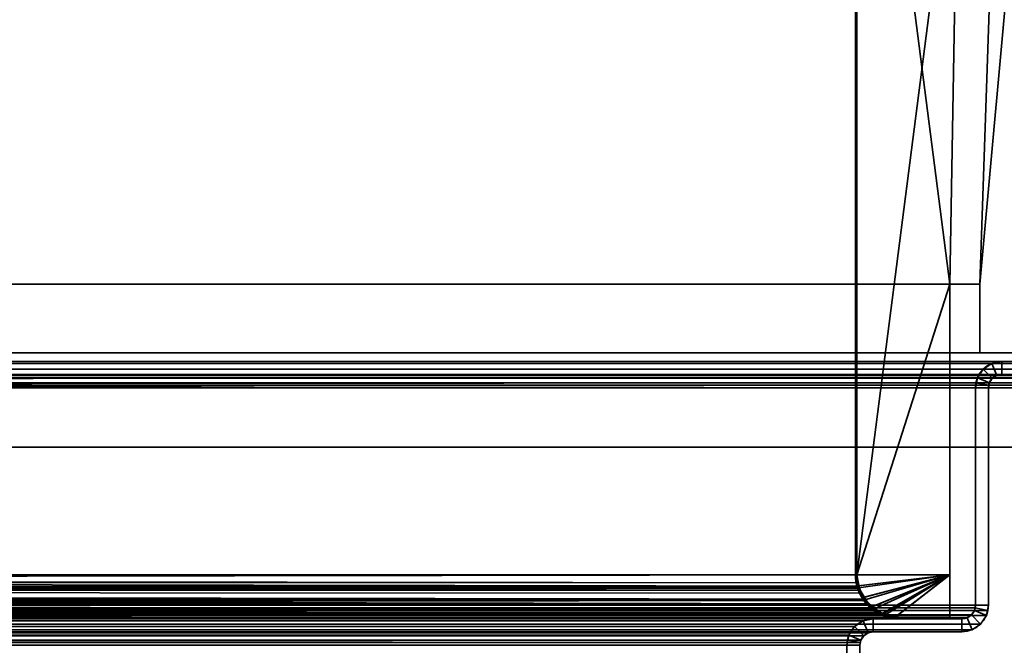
# Model space of a CAD drawing. Header units: millimetres. Extents: x -603 to 3703, y -115 to 193.
# Tile 202 of 256: x 302 to 416, y 47 to 120. Entities that reach past the tile are written whole.
import ezdxf

# ---------------------------------------------------------------- set-up
doc = ezdxf.new("R2010")
doc.units = ezdxf.units.MM
doc.layers.add('151', color=7, linetype='Continuous', true_color=0xffffff)

# ---------------------------------------------------------------- blocks, each defined once
blk = doc.blocks.new('UG_SURFACE_001')
at = {"layer": '151', "color": 252, "linetype": 'Continuous', "lineweight": 35}
for points in [[(603, -18, 2212.25), (603, 174.4, 2212.25), (-603, 174.4, 2212.25), (-603, -18, 2212.25)], [(-453, -18, 2062.25), (-453, 174.4, 2062.25), (453, 174.4, 2062.25), (453, -18, 2062.25)]]:
    blk.add_3dface(points, dxfattribs=at)
blk = doc.blocks.new('UG_SURFACE_035')
at = {"layer": '151', "color": 252, "linetype": 'Continuous', "lineweight": 35}
for points in [[(438.1, 79.77, 2045.35), (-438.1, 79.77, 2045.35), (-439.1, 79.1, 2046.35), (439.1, 79.1, 2046.35)], [(436.92, 80, 2044.17), (-436.92, 80, 2044.17), (-438.1, 79.77, 2045.35), (438.1, 79.77, 2045.35)], [(-416.08, 80, 2023.33), (-436.92, 80, 2044.17), (436.92, 80, 2044.17), (416.08, 80, 2023.33)], [(414.9, 79.77, 2022.15), (-414.9, 79.77, 2022.15), (-416.08, 80, 2023.33), (416.08, 80, 2023.33)], [(413.9, 79.1, 2021.15), (-413.9, 79.1, 2021.15), (-414.9, 79.77, 2022.15), (414.9, 79.77, 2022.15)], [(415.48, 78.38, 2022.73), (414.96, 78.04, 2022.21), (413.9, 79.1, 2021.15), (414.9, 79.77, 2022.15)], [(416.08, 78.5, 2023.33), (415.48, 78.38, 2022.73), (414.9, 79.77, 2022.15), (416.08, 80, 2023.33)], [(416.08, 80, 2023.33), (436.92, 80, 2044.17), (436.92, 78.5, 2044.17), (416.08, 78.5, 2023.33)], [(439.1, 79.1, 2046.35), (-439.1, 79.1, 2046.35), (-439.77, 78.1, 2047.02), (439.77, 78.1, 2047.02)], [(438.04, 78.04, 2045.29), (-438.04, 78.04, 2045.29), (-437.52, 78.38, 2044.77), (437.52, 78.38, 2044.77)], [(437.52, 78.38, 2044.77), (-437.52, 78.38, 2044.77), (-436.92, 78.5, 2044.17), (436.92, 78.5, 2044.17)], [(-416.08, 78.5, 2023.33), (416.08, 78.5, 2023.33), (436.92, 78.5, 2044.17), (-436.92, 78.5, 2044.17)], [(416.08, 78.5, 2023.33), (-416.08, 78.5, 2023.33), (-415.48, 78.38, 2022.73), (415.48, 78.38, 2022.73)], [(415.48, 78.38, 2022.73), (-415.48, 78.38, 2022.73), (-414.96, 78.04, 2022.21), (414.96, 78.04, 2022.21)], [(413.23, 78.1, 2020.48), (-413.23, 78.1, 2020.48), (-413.9, 79.1, 2021.15), (413.9, 79.1, 2021.15)], [(413.23, 78.1, 2020.48), (413.9, 79.1, 2021.15), (414.96, 78.04, 2022.21), (414.62, 77.52, 2021.87)], [(-439.94, 77.52, 2047.19), (-440, 76.92, 2047.25), (440, 76.92, 2047.25)], [(439.94, 77.52, 2047.19), (439.77, 78.1, 2047.02), (-439.77, 78.1, 2047.02), (-439.94, 77.52, 2047.19)], [(-439.94, 77.52, 2047.19), (440, 76.92, 2047.25), (439.94, 77.52, 2047.19)], [(438.47, 77.23, 2045.72), (-438.5, 76.92, 2045.75), (-438.47, 77.23, 2045.72)], [(438.47, 77.23, 2045.72), (438.5, 76.92, 2045.75), (-438.5, 76.92, 2045.75)], [(-438.47, 77.23, 2045.72), (-438.38, 77.52, 2045.63), (438.38, 77.52, 2045.63), (438.47, 77.23, 2045.72)], [(438.38, 77.52, 2045.63), (-438.38, 77.52, 2045.63), (-438.04, 78.04, 2045.29), (438.04, 78.04, 2045.29)], [(414.96, 78.04, 2022.21), (-414.96, 78.04, 2022.21), (-414.62, 77.52, 2021.87), (414.62, 77.52, 2021.87)], [(414.53, 77.23, 2021.78), (-414.62, 77.52, 2021.87), (-414.53, 77.23, 2021.78)], [(414.53, 77.23, 2021.78), (414.62, 77.52, 2021.87), (-414.62, 77.52, 2021.87)], [(-414.53, 77.23, 2021.78), (414.5, 76.92, 2021.75), (414.53, 77.23, 2021.78)], [(-414.53, 77.23, 2021.78), (-414.5, 76.92, 2021.75), (414.5, 76.92, 2021.75)], [(-413.06, 77.52, 2020.31), (-413.23, 78.1, 2020.48), (413.23, 78.1, 2020.48)], [(-413.06, 77.52, 2020.31), (413.23, 78.1, 2020.48), (413.06, 77.52, 2020.31)], [(413.06, 77.52, 2020.31), (-413, 76.92, 2020.25), (-413.06, 77.52, 2020.31)], [(413.06, 77.52, 2020.31), (413, 76.92, 2020.25), (-413, 76.92, 2020.25)], [(413, 76.92, 2020.25), (413.06, 77.52, 2020.31), (414.53, 77.23, 2021.78), (414.5, 76.92, 2021.75)], [(413.06, 77.52, 2020.31), (413.23, 78.1, 2020.48), (414.62, 77.52, 2021.87), (414.53, 77.23, 2021.78)], [(-440, 76.92, 2047.25), (-440, 70, 2047.25), (440, 70, 2047.25), (440, 76.92, 2047.25)], [(-438.5, 76.92, 2045.75), (438.5, 76.92, 2045.75), (438.5, 70, 2045.75), (-438.5, 70, 2045.75)], [(-414.5, 51.58, 2021.75), (414.5, 51.58, 2021.75), (414.5, 76.92, 2021.75), (-414.5, 76.92, 2021.75)], [(-413, 51.58, 2020.25), (-413, 76.92, 2020.25), (413, 76.92, 2020.25), (413, 51.58, 2020.25)], [(413, 51.58, 2020.25), (413, 76.92, 2020.25), (414.5, 76.92, 2021.75), (414.5, 51.58, 2021.75)], [(-438.5, 70, 2045.75), (438.5, 70, 2045.75), (440, 70, 2047.25), (-440, 70, 2047.25)], [(414.44, 50.98, 2021.69), (-414.5, 51.58, 2021.75), (-414.44, 50.98, 2021.69)], [(414.44, 50.98, 2021.69), (414.5, 51.58, 2021.75), (-414.5, 51.58, 2021.75)], [(-414.44, 50.98, 2021.69), (-414.27, 50.4, 2021.52), (414.27, 50.4, 2021.52), (414.44, 50.98, 2021.69)], [(-413, 51.58, 2020.25), (413, 51.58, 2020.25), (412.97, 51.27, 2020.22)], [(-412.97, 51.27, 2020.22), (-413, 51.58, 2020.25), (412.97, 51.27, 2020.22)], [(412.97, 51.27, 2020.22), (412.88, 50.98, 2020.13), (-412.88, 50.98, 2020.13), (-412.97, 51.27, 2020.22)], [(412.54, 50.46, 2019.79), (-412.54, 50.46, 2019.79), (-412.88, 50.98, 2020.13), (412.88, 50.98, 2020.13)], [(414.27, 50.4, 2021.52), (413.6, 49.4, 2020.85), (412.54, 50.46, 2019.79), (412.88, 50.98, 2020.13)], [(414.44, 50.98, 2021.69), (414.27, 50.4, 2021.52), (412.88, 50.98, 2020.13), (412.97, 51.27, 2020.22)], [(414.5, 51.58, 2021.75), (414.44, 50.98, 2021.69), (412.97, 51.27, 2020.22), (413, 51.58, 2020.25)], [(414.27, 50.4, 2021.52), (-414.27, 50.4, 2021.52), (-413.6, 49.4, 2020.85), (413.6, 49.4, 2020.85)], [(413.6, 49.4, 2020.85), (-413.6, 49.4, 2020.85), (-412.6, 48.73, 2019.85), (412.6, 48.73, 2019.85)], [(412.02, 50.12, 2019.27), (-412.02, 50.12, 2019.27), (-412.54, 50.46, 2019.79), (412.54, 50.46, 2019.79)], [(411.42, 50, 2018.67), (-411.42, 50, 2018.67), (-412.02, 50.12, 2019.27), (412.02, 50.12, 2019.27)], [(-401.08, 50, 2008.33), (-411.42, 50, 2018.67), (411.42, 50, 2018.67), (401.08, 50, 2008.33)], [(399.9, 49.77, 2007.15), (-399.9, 49.77, 2007.15), (-401.08, 50, 2008.33), (401.08, 50, 2008.33)], [(398.9, 49.1, 2006.15), (-398.9, 49.1, 2006.15), (-399.9, 49.77, 2007.15), (399.9, 49.77, 2007.15)], [(400.48, 48.38, 2007.73), (399.96, 48.04, 2007.21), (398.9, 49.1, 2006.15), (399.9, 49.77, 2007.15)], [(401.08, 48.5, 2008.33), (400.48, 48.38, 2007.73), (399.9, 49.77, 2007.15), (401.08, 50, 2008.33)], [(411.42, 48.5, 2018.67), (401.08, 48.5, 2008.33), (401.08, 50, 2008.33), (411.42, 50, 2018.67)], [(411.42, 50, 2018.67), (412.02, 50.12, 2019.27), (412.6, 48.73, 2019.85), (411.42, 48.5, 2018.67)], [(412.02, 50.12, 2019.27), (412.54, 50.46, 2019.79), (413.6, 49.4, 2020.85), (412.6, 48.73, 2019.85)], [(412.6, 48.73, 2019.85), (-412.6, 48.73, 2019.85), (-411.42, 48.5, 2018.67), (411.42, 48.5, 2018.67)], [(-401.08, 48.5, 2008.33), (401.08, 48.5, 2008.33), (411.42, 48.5, 2018.67), (-411.42, 48.5, 2018.67)], [(401.08, 48.5, 2008.33), (-401.08, 48.5, 2008.33), (-400.48, 48.38, 2007.73), (400.48, 48.38, 2007.73)], [(400.48, 48.38, 2007.73), (-400.48, 48.38, 2007.73), (-399.96, 48.04, 2007.21), (399.96, 48.04, 2007.21)], [(398.23, 48.1, 2005.48), (-398.23, 48.1, 2005.48), (-398.9, 49.1, 2006.15), (398.9, 49.1, 2006.15)], [(398.23, 48.1, 2005.48), (398.9, 49.1, 2006.15), (399.96, 48.04, 2007.21), (399.62, 47.52, 2006.87)], [(399.96, 48.04, 2007.21), (-399.96, 48.04, 2007.21), (-399.62, 47.52, 2006.87), (399.62, 47.52, 2006.87)], [(399.53, 47.23, 2006.78), (-399.62, 47.52, 2006.87), (-399.53, 47.23, 2006.78)], [(399.53, 47.23, 2006.78), (399.62, 47.52, 2006.87), (-399.62, 47.52, 2006.87)], [(-399.53, 47.23, 2006.78), (399.5, 46.92, 2006.75), (399.53, 47.23, 2006.78)], [(-399.53, 47.23, 2006.78), (-399.5, 46.92, 2006.75), (399.5, 46.92, 2006.75)], [(-398.06, 47.52, 2005.31), (-398.23, 48.1, 2005.48), (398.23, 48.1, 2005.48)], [(-398.06, 47.52, 2005.31), (398.23, 48.1, 2005.48), (398.06, 47.52, 2005.31)], [(398.06, 47.52, 2005.31), (-398, 46.92, 2005.25), (-398.06, 47.52, 2005.31)], [(398.06, 47.52, 2005.31), (398, 46.92, 2005.25), (-398, 46.92, 2005.25)], [(398, 46.92, 2005.25), (398.06, 47.52, 2005.31), (399.53, 47.23, 2006.78), (399.5, 46.92, 2006.75)], [(398.06, 47.52, 2005.31), (398.23, 48.1, 2005.48), (399.62, 47.52, 2006.87), (399.53, 47.23, 2006.78)], [(-399.5, 7.25, 2006.75), (399.5, 7.25, 2006.75), (399.5, 46.92, 2006.75), (-399.5, 46.92, 2006.75)], [(-398, 7.25, 2005.25), (-398, 46.92, 2005.25), (398, 46.92, 2005.25), (398, 7.25, 2005.25)], [(399.5, 46.92, 2006.75), (399.5, 7.25, 2006.75), (398, 7.25, 2005.25), (398, 46.92, 2005.25)]]:
    blk.add_3dface(points, dxfattribs=at)
blk = doc.blocks.new('UG_SURFACE_036')
at = {"layer": '151', "color": 252, "linetype": 'Continuous', "lineweight": 35}
for points in [[(414.9, 79.77, 2022.15), (414.9, 79.77, -7.75), (413.9, 79.1, -7.75), (413.9, 79.1, 2021.15)], [(415.48, 78.38, -7.75), (414.96, 78.04, -7.75), (413.9, 79.1, -7.75), (414.9, 79.77, -7.75)], [(414.9, 79.77, 2022.15), (413.9, 79.1, 2021.15), (414.96, 78.04, 2022.21), (415.48, 78.38, 2022.73)], [(416.08, 80, 2023.33), (416.08, 80, -7.75), (414.9, 79.77, -7.75), (414.9, 79.77, 2022.15)], [(416.08, 78.5, -7.75), (415.48, 78.38, -7.75), (414.9, 79.77, -7.75), (416.08, 80, -7.75)], [(416.08, 80, 2023.33), (414.9, 79.77, 2022.15), (415.48, 78.38, 2022.73), (416.08, 78.5, 2023.33)], [(416.08, 80, 2023.33), (436.92, 80, 2044.17), (436.92, 80, -7.75), (416.08, 80, -7.75)], [(416.08, 80, -7.75), (436.92, 80, -7.75), (436.92, 78.5, -7.75), (416.08, 78.5, -7.75)], [(416.08, 78.5, 2023.33), (436.92, 78.5, 2044.17), (436.92, 80, 2044.17), (416.08, 80, 2023.33)], [(413.9, 79.1, 2021.15), (413.9, 79.1, -7.75), (413.23, 78.1, -7.75), (413.23, 78.1, 2020.48)], [(413.23, 78.1, -7.75), (413.9, 79.1, -7.75), (414.96, 78.04, -7.75), (414.62, 77.52, -7.75)], [(414.62, 77.52, 2021.87), (414.96, 78.04, 2022.21), (413.9, 79.1, 2021.15), (413.23, 78.1, 2020.48)], [(414.96, 78.04, 2022.21), (414.96, 78.04, -7.75), (415.48, 78.38, -7.75), (415.48, 78.38, 2022.73)], [(415.48, 78.38, 2022.73), (415.48, 78.38, -7.75), (416.08, 78.5, -7.75), (416.08, 78.5, 2023.33)], [(416.08, 78.5, 2023.33), (416.08, 78.5, -7.75), (436.92, 78.5, -7.75), (436.92, 78.5, 2044.17)], [(413.23, 78.1, -7.75), (413, 76.92, -7.75), (413, 76.92, 2020.25)], [(413, 76.92, 2020.25), (413.06, 77.52, 2020.31), (413.23, 78.1, -7.75)], [(413, 76.92, -7.75), (413.23, 78.1, -7.75), (414.62, 77.52, -7.75), (414.5, 76.92, -7.75)], [(414.5, 76.92, 2021.75), (414.53, 77.23, 2021.78), (413.06, 77.52, 2020.31), (413, 76.92, 2020.25)], [(413.06, 77.52, 2020.31), (413.23, 78.1, 2020.48), (413.23, 78.1, -7.75)], [(414.53, 77.23, 2021.78), (414.62, 77.52, 2021.87), (413.23, 78.1, 2020.48), (413.06, 77.52, 2020.31)], [(414.53, 77.23, 2021.78), (414.5, 76.92, -7.75), (414.62, 77.52, -7.75)], [(414.53, 77.23, 2021.78), (414.5, 76.92, 2021.75), (414.5, 76.92, -7.75)], [(414.62, 77.52, -7.75), (414.62, 77.52, 2021.87), (414.53, 77.23, 2021.78)], [(414.62, 77.52, 2021.87), (414.62, 77.52, -7.75), (414.96, 78.04, -7.75), (414.96, 78.04, 2022.21)], [(413, 51.58, 2020.25), (413, 76.92, 2020.25), (413, 76.92, -7.75), (413, 51.58, -7.75)], [(414.5, 76.92, -7.75), (414.5, 51.58, -7.75), (413, 51.58, -7.75), (413, 76.92, -7.75)], [(414.5, 51.58, 2021.75), (414.5, 76.92, 2021.75), (413, 76.92, 2020.25), (413, 51.58, 2020.25)], [(414.5, 51.58, 2021.75), (414.5, 51.58, -7.75), (414.5, 76.92, -7.75), (414.5, 76.92, 2021.75)], [(412.88, 50.98, 2020.13), (412.88, 50.98, -7.75), (412.54, 50.46, -7.75), (412.54, 50.46, 2019.79)], [(414.27, 50.4, -7.75), (413.6, 49.4, -7.75), (412.54, 50.46, -7.75), (412.88, 50.98, -7.75)], [(412.88, 50.98, 2020.13), (412.54, 50.46, 2019.79), (413.6, 49.4, 2020.85), (414.27, 50.4, 2021.52)], [(413, 51.58, -7.75), (412.88, 50.98, -7.75), (412.88, 50.98, 2020.13)], [(412.88, 50.98, 2020.13), (412.97, 51.27, 2020.22), (413, 51.58, -7.75)], [(414.5, 51.58, -7.75), (414.27, 50.4, -7.75), (412.88, 50.98, -7.75), (413, 51.58, -7.75)], [(412.97, 51.27, 2020.22), (412.88, 50.98, 2020.13), (414.27, 50.4, 2021.52), (414.44, 50.98, 2021.69)], [(412.97, 51.27, 2020.22), (413, 51.58, 2020.25), (413, 51.58, -7.75)], [(413, 51.58, 2020.25), (412.97, 51.27, 2020.22), (414.44, 50.98, 2021.69), (414.5, 51.58, 2021.75)], [(414.5, 51.58, -7.75), (414.44, 50.98, 2021.69), (414.27, 50.4, 2021.52)], [(414.27, 50.4, 2021.52), (414.27, 50.4, -7.75), (414.5, 51.58, -7.75)], [(414.5, 51.58, -7.75), (414.5, 51.58, 2021.75), (414.44, 50.98, 2021.69)], [(399.9, 49.77, 2007.15), (399.9, 49.77, -7.75), (398.9, 49.1, -7.75), (398.9, 49.1, 2006.15)], [(400.48, 48.38, -7.75), (399.96, 48.04, -7.75), (398.9, 49.1, -7.75), (399.9, 49.77, -7.75)], [(399.9, 49.77, 2007.15), (398.9, 49.1, 2006.15), (399.96, 48.04, 2007.21), (400.48, 48.38, 2007.73)], [(401.08, 50, 2008.33), (401.08, 50, -7.75), (399.9, 49.77, -7.75), (399.9, 49.77, 2007.15)], [(401.08, 48.5, -7.75), (400.48, 48.38, -7.75), (399.9, 49.77, -7.75), (401.08, 50, -7.75)], [(401.08, 50, 2008.33), (399.9, 49.77, 2007.15), (400.48, 48.38, 2007.73), (401.08, 48.5, 2008.33)], [(401.08, 50, 2008.33), (411.42, 50, 2018.67), (411.42, 50, -7.75), (401.08, 50, -7.75)], [(401.08, 50, -7.75), (411.42, 50, -7.75), (411.42, 48.5, -7.75), (401.08, 48.5, -7.75)], [(401.08, 48.5, 2008.33), (411.42, 48.5, 2018.67), (411.42, 50, 2018.67), (401.08, 50, 2008.33)], [(412.02, 50.12, 2019.27), (412.02, 50.12, -7.75), (411.42, 50, -7.75), (411.42, 50, 2018.67)], [(411.42, 50, -7.75), (412.02, 50.12, -7.75), (412.6, 48.73, -7.75), (411.42, 48.5, -7.75)], [(411.42, 48.5, 2018.67), (412.6, 48.73, 2019.85), (412.02, 50.12, 2019.27), (411.42, 50, 2018.67)], [(412.54, 50.46, 2019.79), (412.54, 50.46, -7.75), (412.02, 50.12, -7.75), (412.02, 50.12, 2019.27)], [(412.02, 50.12, -7.75), (412.54, 50.46, -7.75), (413.6, 49.4, -7.75), (412.6, 48.73, -7.75)], [(412.6, 48.73, 2019.85), (413.6, 49.4, 2020.85), (412.54, 50.46, 2019.79), (412.02, 50.12, 2019.27)], [(412.6, 48.73, 2019.85), (412.6, 48.73, -7.75), (413.6, 49.4, -7.75), (413.6, 49.4, 2020.85)], [(413.6, 49.4, 2020.85), (413.6, 49.4, -7.75), (414.27, 50.4, -7.75), (414.27, 50.4, 2021.52)], [(398.9, 49.1, 2006.15), (398.9, 49.1, -7.75), (398.23, 48.1, -7.75), (398.23, 48.1, 2005.48)], [(398.23, 48.1, -7.75), (398.9, 49.1, -7.75), (399.96, 48.04, -7.75), (399.62, 47.52, -7.75)], [(399.62, 47.52, 2006.87), (399.96, 48.04, 2007.21), (398.9, 49.1, 2006.15), (398.23, 48.1, 2005.48)], [(399.96, 48.04, 2007.21), (399.96, 48.04, -7.75), (400.48, 48.38, -7.75), (400.48, 48.38, 2007.73)], [(400.48, 48.38, 2007.73), (400.48, 48.38, -7.75), (401.08, 48.5, -7.75), (401.08, 48.5, 2008.33)], [(401.08, 48.5, 2008.33), (401.08, 48.5, -7.75), (411.42, 48.5, -7.75), (411.42, 48.5, 2018.67)], [(411.42, 48.5, 2018.67), (411.42, 48.5, -7.75), (412.6, 48.73, -7.75), (412.6, 48.73, 2019.85)], [(398.23, 48.1, -7.75), (398, 46.92, -7.75), (398, 46.92, 2005.25)], [(398, 46.92, 2005.25), (398.06, 47.52, 2005.31), (398.23, 48.1, -7.75)], [(398, 46.92, -7.75), (398.23, 48.1, -7.75), (399.62, 47.52, -7.75), (399.5, 46.92, -7.75)], [(399.5, 46.92, 2006.75), (399.53, 47.23, 2006.78), (398.06, 47.52, 2005.31), (398, 46.92, 2005.25)], [(398.06, 47.52, 2005.31), (398.23, 48.1, 2005.48), (398.23, 48.1, -7.75)], [(399.53, 47.23, 2006.78), (399.62, 47.52, 2006.87), (398.23, 48.1, 2005.48), (398.06, 47.52, 2005.31)], [(399.53, 47.23, 2006.78), (399.5, 46.92, -7.75), (399.62, 47.52, -7.75)], [(399.53, 47.23, 2006.78), (399.5, 46.92, 2006.75), (399.5, 46.92, -7.75)], [(399.62, 47.52, -7.75), (399.62, 47.52, 2006.87), (399.53, 47.23, 2006.78)], [(399.62, 47.52, 2006.87), (399.62, 47.52, -7.75), (399.96, 48.04, -7.75), (399.96, 48.04, 2007.21)], [(398, 7.25, 2005.25), (398, 46.92, 2005.25), (398, 46.92, -7.75), (398, 7.25, -7.75)], [(399.5, 46.92, -7.75), (399.5, 7.25, -7.75), (398, 7.25, -7.75), (398, 46.92, -7.75)], [(398, 46.92, 2005.25), (398, 7.25, 2005.25), (399.5, 7.25, 2006.75), (399.5, 46.92, 2006.75)], [(399.5, 7.25, 2006.75), (399.5, 7.25, -7.75), (399.5, 46.92, -7.75), (399.5, 46.92, 2006.75)]]:
    blk.add_3dface(points, dxfattribs=at)
blk = doc.blocks.new('UG_SURFACE_056')
at = {"layer": '151', "color": 14, "linetype": 'Continuous', "lineweight": 35}
for points in [[(410, 50.15, 2017.25), (410, 55.15, 2017.25), (-410, 55.15, 2017.25), (-410, 50.15, 2017.25)], [(410, 55.15, 2017.25), (399.15, 55.15, 2006.4), (-399.15, 55.15, 2006.4), (-410, 55.15, 2017.25)], [(-399.32, 53.85, 2006.57), (399.15, 55.15, 2006.4), (399.4, 53.61, 2006.65)], [(-399.32, 53.85, 2006.57), (-399.15, 55.15, 2006.4), (399.15, 55.15, 2006.4)], [(399.4, 53.61, 2006.65), (399.15, 55.15, 2006.4), (410, 55.15, 2017.25)], [(410, 55.15, 2017.25), (400.11, 52.22, 2007.36), (399.4, 53.6, 2006.65), (399.4, 53.61, 2006.65)], [(410, 55.15, 2017.25), (401.25, 51.2, 2008.5), (400.15, 52.15, 2007.4), (400.11, 52.22, 2007.36)], [(410, 55.15, 2017.25), (402.62, 50.54, 2009.87), (401.75, 50.76, 2009), (401.25, 51.2, 2008.5)], [(410, 55.15, 2017.25), (410, 50.15, 2017.25), (404.15, 50.15, 2011.4), (402.62, 50.54, 2009.87)], [(399.4, 53.6, 2006.65), (-400.12, 52.25, 2007.37), (-399.99, 52.37, 2007.24)], [(399.4, 53.6, 2006.65), (400.11, 52.22, 2007.36), (-400.12, 52.25, 2007.37)], [(-399.99, 52.37, 2007.24), (-399.42, 53.63, 2006.67), (399.4, 53.61, 2006.65)], [(-399.99, 52.37, 2007.24), (399.4, 53.61, 2006.65), (399.4, 53.6, 2006.65)], [(399.4, 53.61, 2006.65), (-399.42, 53.63, 2006.67), (-399.32, 53.85, 2006.57)], [(400.15, 52.15, 2007.4), (-401.26, 51.2, 2008.51), (-400.12, 52.25, 2007.37)], [(400.15, 52.15, 2007.4), (401.25, 51.2, 2008.5), (-401.26, 51.2, 2008.51)], [(-400.12, 52.25, 2007.37), (400.11, 52.22, 2007.36), (400.15, 52.15, 2007.4)], [(-404.15, 50.15, 2011.4), (-402.63, 50.55, 2009.88), (402.62, 50.54, 2009.87)], [(402.62, 50.54, 2009.87), (404.15, 50.15, 2011.4), (-404.15, 50.15, 2011.4)], [(401.75, 50.76, 2009), (-402.63, 50.55, 2009.88), (-401.69, 50.8, 2008.94)], [(401.75, 50.76, 2009), (402.62, 50.54, 2009.87), (-402.63, 50.55, 2009.88)], [(-401.69, 50.8, 2008.94), (401.25, 51.2, 2008.5), (401.75, 50.76, 2009)], [(-401.69, 50.8, 2008.94), (-401.26, 51.2, 2008.51), (401.25, 51.2, 2008.5)], [(404.15, 50.15, 2011.4), (410, 50.15, 2017.25), (-410, 50.15, 2017.25), (-404.15, 50.15, 2011.4)]]:
    blk.add_3dface(points, dxfattribs=at)
blk = doc.blocks.new('UG_SURFACE_057')
at = {"layer": '151', "color": 7, "linetype": 'Continuous', "lineweight": 35}
for points in [[(399.15, 55.15, 2006.4), (399.15, 173.15, 2006.4), (-399.15, 173.15, 2006.4), (-399.15, 55.15, 2006.4)], [(-399, 55.15, 2006.25), (-399, 173.15, 2006.25), (399, 173.15, 2006.25), (399, 55.15, 2006.25)], [(399, 55.15, 2006.25), (399, 173.15, 2006.25), (399.15, 173.15, 2006.4), (399.15, 55.15, 2006.4)], [(399.18, 53.81, 2006.43), (-399.25, 53.56, 2006.5), (-399, 55.15, 2006.25)], [(399.24, 54.2, 2006.49), (-399.15, 55.15, 2006.4), (-399.21, 54.41, 2006.46)], [(399.24, 54.2, 2006.49), (399.15, 55.15, 2006.4), (-399.15, 55.15, 2006.4)], [(-399, 55.15, 2006.25), (399, 55.15, 2006.25), (399.18, 53.81, 2006.43)], [(399.15, 55.15, 2006.4), (399.24, 54.2, 2006.49), (399.18, 53.81, 2006.43), (399, 55.15, 2006.25)], [(-399.21, 54.41, 2006.46), (-399.53, 53.33, 2006.78), (399.53, 53.33, 2006.78)], [(-399.21, 54.41, 2006.46), (399.53, 53.33, 2006.78), (399.24, 54.2, 2006.49)], [(399.28, 53.58, 2006.53), (399.18, 53.81, 2006.43), (399.24, 54.2, 2006.49), (399.53, 53.33, 2006.78)], [(400.63, 51.65, 2007.88), (-399.61, 53.06, 2006.86), (-400.58, 51.65, 2007.83)], [(399.87, 52.29, 2007.12), (-399.99, 52.13, 2007.24), (-399.25, 53.55, 2006.5)], [(400.47, 51.77, 2007.72), (-399.53, 53.33, 2006.78), (-399.61, 53.06, 2006.86)], [(-399.61, 53.06, 2006.86), (400.63, 51.65, 2007.88), (400.47, 51.77, 2007.72)], [(400.47, 51.77, 2007.72), (399.64, 52.98, 2006.89), (-399.53, 53.33, 2006.78)], [(399.64, 52.98, 2006.89), (399.53, 53.33, 2006.78), (-399.53, 53.33, 2006.78)], [(399.18, 53.81, 2006.43), (399.28, 53.58, 2006.53), (-399.25, 53.56, 2006.5)], [(-399.25, 53.55, 2006.5), (399.28, 53.58, 2006.53), (399.87, 52.29, 2007.12)], [(-399.25, 53.55, 2006.5), (-399.25, 53.56, 2006.5), (399.28, 53.58, 2006.53)], [(399.53, 53.33, 2006.78), (399.64, 52.98, 2006.89), (399.87, 52.29, 2007.12), (399.28, 53.58, 2006.53)], [(400, 52.16, 2007.25), (399.87, 52.29, 2007.12), (399.64, 52.98, 2006.89), (400.47, 51.77, 2007.72)], [(401.17, 51.08, 2008.42), (-401.16, 51.08, 2008.41), (-400.03, 52.06, 2007.28)], [(-400.03, 52.06, 2007.28), (400, 52.16, 2007.25), (401.17, 51.08, 2008.42)], [(-400.03, 52.06, 2007.28), (-399.99, 52.13, 2007.24), (400, 52.16, 2007.25)], [(399.87, 52.29, 2007.12), (400, 52.16, 2007.25), (-399.99, 52.13, 2007.24)], [(401.17, 51.08, 2008.42), (400, 52.16, 2007.25), (400.47, 51.77, 2007.72)], [(401.17, 51.08, 2008.42), (400.47, 51.77, 2007.72), (400.63, 51.65, 2007.88)], [(401.62, 50.67, 2008.87), (-402.58, 50.4, 2009.83), (-401.68, 50.63, 2008.93)], [(401.62, 50.67, 2008.87), (402.58, 50.41, 2009.83), (-402.58, 50.4, 2009.83)], [(-402.2, 50.55, 2009.45), (-402.31, 50.52, 2009.56), (402.32, 50.59, 2009.57)], [(404.15, 50.15, 2011.4), (402.32, 50.59, 2009.57), (-402.31, 50.52, 2009.56)], [(401.88, 50.69, 2009.13), (-400.62, 51.62, 2007.87), (-402.2, 50.55, 2009.45)], [(-402.2, 50.55, 2009.45), (402.32, 50.59, 2009.57), (401.88, 50.69, 2009.13)], [(-401.68, 50.63, 2008.93), (401.17, 51.08, 2008.42), (401.62, 50.67, 2008.87)], [(-401.68, 50.63, 2008.93), (-401.16, 51.08, 2008.41), (401.17, 51.08, 2008.42)], [(401.88, 50.69, 2009.13), (400.63, 51.65, 2007.88), (-400.62, 51.62, 2007.87)], [(-400.58, 51.65, 2007.83), (-400.62, 51.62, 2007.87), (400.63, 51.65, 2007.88)], [(400.63, 51.65, 2007.88), (401.88, 50.69, 2009.13), (401.62, 50.67, 2008.87), (401.17, 51.08, 2008.42)], [(402.58, 50.41, 2009.83), (401.62, 50.67, 2008.87), (401.88, 50.69, 2009.13), (402.32, 50.59, 2009.57)], [(402.32, 50.59, 2009.57), (404.15, 50.15, 2011.4), (404.15, 50, 2011.4), (402.58, 50.41, 2009.83)], [(-410, 50.15, 2017.25), (-410, 50, 2017.25), (410, 50, 2017.25), (410, 50.15, 2017.25)], [(410, 50.15, 2017.25), (404.15, 50.15, 2011.4), (-404.15, 50.15, 2011.4), (-410, 50.15, 2017.25)], [(410, 50, 2017.25), (-410, 50, 2017.25), (-404.15, 50, 2011.4), (404.15, 50, 2011.4)], [(404.15, 50, 2011.4), (-404.15, 50, 2011.4), (-402.58, 50.4, 2009.83)], [(-404.14, 50.15, 2011.39), (-404.15, 50.15, 2011.4), (404.15, 50.15, 2011.4)], [(-402.31, 50.52, 2009.56), (-404.14, 50.15, 2011.39), (404.15, 50.15, 2011.4)], [(-402.58, 50.4, 2009.83), (402.58, 50.41, 2009.83), (404.15, 50, 2011.4)], [(404.15, 50.15, 2011.4), (410, 50.15, 2017.25), (410, 50, 2017.25), (404.15, 50, 2011.4)]]:
    blk.add_3dface(points, dxfattribs=at)
blk = doc.blocks.new('UG_SURFACE_058')
at = {"layer": '151', "color": 41, "linetype": 'Continuous', "lineweight": 35}
for points in [[(421.15, 81, 2028.4), (421.15, 173.15, 2028.4), (-421.15, 173.15, 2028.4), (-421.15, 81, 2028.4)], [(399.15, 173.15, 2006.4), (399.15, 55.15, 2006.4), (-399.15, 55.15, 2006.4), (-399.15, 173.15, 2006.4)], [(410, 89, 2017.25), (399.15, 173.15, 2006.4), (411, 173.15, 2018.25), (411, 147.3, 2018.25)], [(410, 89, 2017.25), (410, 55.15, 2017.25), (399.15, 55.15, 2006.4), (399.15, 173.15, 2006.4)], [(421.15, 173.15, 2028.4), (413.5, 89, 2020.75), (415.5, 147.3, 2022.75)], [(421.15, 173.15, 2028.4), (421.15, 81, 2028.4), (413.5, 81, 2020.75), (413.5, 89, 2020.75)], [(413.5, 89, 2020.75), (410, 89, 2017.25), (411, 147.3, 2018.25), (415.5, 147.3, 2022.75)], [(-413.5, 81, 2020.75), (-413.5, 89, 2020.75), (413.5, 89, 2020.75), (413.5, 81, 2020.75)], [(413.5, 89, 2020.75), (-413.5, 89, 2020.75), (-410, 89, 2017.25), (410, 89, 2017.25)], [(410, 55.15, 2017.25), (410, 89, 2017.25), (-410, 89, 2017.25), (-410, 55.15, 2017.25)], [(421.15, 81, 2028.4), (-421.15, 81, 2028.4), (-413.5, 81, 2020.75), (413.5, 81, 2020.75)], [(399.15, 55.15, 2006.4), (410, 55.15, 2017.25), (-410, 55.15, 2017.25), (-399.15, 55.15, 2006.4)]]:
    blk.add_3dface(points, dxfattribs=at)
blk = doc.blocks.new('UG_SURFACE_063')
at = {"layer": '151', "color": 14, "linetype": 'Continuous', "lineweight": 35}
for points in [[(399.32, 53.85, 2006.57), (399.15, 55.15, -4.75), (399.41, 53.86, -4.75)], [(399.32, 53.85, 2006.57), (399.15, 55.15, 2006.4), (399.15, 55.15, -4.75)], [(410, 55.15, 2017.25), (410, 55.15, -4.75), (399.15, 55.15, -4.75), (399.15, 55.15, 2006.4)], [(399.41, 53.86, -4.75), (399.15, 55.15, -4.75), (410, 55.15, -4.75)], [(410, 55.15, 2017.25), (399.15, 55.15, 2006.4), (399.32, 53.85, 2006.57), (399.32, 53.84, 2006.57)], [(399.32, 53.84, 2006.57), (399.94, 52.49, 2007.19), (410, 55.15, 2017.25)], [(400, 52.53, -4.75), (399.53, 53.24, -4.75), (399.41, 53.86, -4.75), (410, 55.15, -4.75)], [(410, 55.15, 2017.25), (399.94, 52.49, 2007.19), (399.99, 52.37, 2007.24), (400.97, 51.46, 2008.22)], [(400.95, 51.39, -4.75), (400.61, 51.61, -4.75), (400, 52.53, -4.75), (410, 55.15, -4.75)], [(410, 55.15, -4.75), (402.2, 50.55, -4.75), (400.95, 51.39, -4.75)], [(400.97, 51.46, 2008.22), (401.69, 50.8, 2008.94), (402.21, 50.66, 2009.46), (410, 55.15, 2017.25)], [(403.7, 50.24, -4.75), (402.24, 50.53, -4.75), (402.2, 50.55, -4.75), (410, 55.15, -4.75)], [(402.21, 50.66, 2009.46), (403.7, 50.27, 2010.95), (410, 55.15, 2017.25)], [(410, 55.15, -4.75), (410, 50.15, -4.75), (404.15, 50.15, -4.75), (403.7, 50.24, -4.75)], [(403.7, 50.27, 2010.95), (404.15, 50.15, 2011.4), (410, 50.15, 2017.25), (410, 55.15, 2017.25)], [(410, 50.15, -4.75), (410, 55.15, -4.75), (410, 55.15, 2017.25), (410, 50.15, 2017.25)], [(399.41, 53.86, -4.75), (399.32, 53.84, 2006.57), (399.32, 53.85, 2006.57)], [(399.32, 53.84, 2006.57), (399.41, 53.86, -4.75), (399.53, 53.24, -4.75)], [(399.53, 53.24, -4.75), (399.94, 52.49, 2007.19), (399.32, 53.84, 2006.57)], [(399.53, 53.24, -4.75), (400, 52.53, -4.75), (399.94, 52.49, 2007.19)], [(399.99, 52.37, 2007.24), (399.94, 52.49, 2007.19), (400, 52.53, -4.75)], [(399.99, 52.37, 2007.24), (400, 52.53, -4.75), (400.61, 51.61, -4.75)], [(400.61, 51.61, -4.75), (400.97, 51.46, 2008.22), (399.99, 52.37, 2007.24)], [(400.61, 51.61, -4.75), (400.95, 51.39, -4.75), (400.97, 51.46, 2008.22)], [(401.69, 50.8, 2008.94), (400.97, 51.46, 2008.22), (400.95, 51.39, -4.75)], [(401.69, 50.8, 2008.94), (400.95, 51.39, -4.75), (402.2, 50.55, -4.75)], [(402.2, 50.55, -4.75), (402.21, 50.66, 2009.46), (401.69, 50.8, 2008.94)], [(402.21, 50.66, 2009.46), (402.2, 50.55, -4.75), (402.24, 50.53, -4.75)], [(403.7, 50.24, -4.75), (403.7, 50.27, 2010.95), (402.21, 50.66, 2009.46)], [(402.21, 50.66, 2009.46), (402.24, 50.53, -4.75), (403.7, 50.24, -4.75)], [(404.15, 50.15, -4.75), (404.15, 50.15, 2011.4), (403.7, 50.27, 2010.95)], [(403.7, 50.27, 2010.95), (403.7, 50.24, -4.75), (404.15, 50.15, -4.75)], [(404.15, 50.15, 2011.4), (404.15, 50.15, -4.75), (410, 50.15, -4.75), (410, 50.15, 2017.25)]]:
    blk.add_3dface(points, dxfattribs=at)
blk = doc.blocks.new('UG_SURFACE_064')
at = {"layer": '151', "color": 7, "linetype": 'Continuous', "lineweight": 35}
for points in [[(399, 55.15, -4.75), (399, 173.15, -4.75), (399.15, 173.15, -4.75), (399.15, 55.15, -4.75)], [(399, 55.15, 2006.25), (399, 173.15, 2006.25), (399, 173.15, -4.75), (399, 55.15, -4.75)], [(399.15, 55.15, 2006.4), (399.15, 173.15, 2006.4), (399, 173.15, 2006.25), (399, 55.15, 2006.25)], [(399.15, 55.15, -4.75), (399.15, 173.15, -4.75), (399.15, 173.15, 2006.4), (399.15, 55.15, 2006.4)], [(399.05, 54.87, -4.75), (399, 55.15, -4.75), (399.15, 55.15, -4.75), (399.2, 54.88, -4.75)], [(399.25, 53.55, 2006.5), (399, 55.15, -4.75), (399.05, 54.87, -4.75)], [(399.25, 53.55, 2006.5), (399, 55.15, 2006.25), (399, 55.15, -4.75)], [(399, 55.15, 2006.25), (399.25, 53.55, 2006.5), (399.21, 54.41, 2006.46), (399.15, 55.15, 2006.4)], [(399.15, 55.15, 2006.4), (399.48, 53.44, -4.75), (399.2, 54.88, -4.75)], [(399.51, 53.31, -4.75), (399.48, 53.44, -4.75), (399.15, 55.15, 2006.4)], [(399.15, 55.15, 2006.4), (399.21, 54.41, 2006.46), (399.51, 53.31, -4.75)], [(399.2, 54.88, -4.75), (399.15, 55.15, -4.75), (399.15, 55.15, 2006.4)], [(399.34, 53.39, -4.75), (399.05, 54.87, -4.75), (399.2, 54.88, -4.75), (399.48, 53.44, -4.75)], [(399.39, 53.29, 2006.64), (399.05, 54.87, -4.75), (399.34, 53.39, -4.75)], [(399.05, 54.87, -4.75), (399.39, 53.29, 2006.64), (399.25, 53.55, 2006.5)], [(399.21, 54.41, 2006.46), (399.53, 53.33, 2006.78), (399.51, 53.31, -4.75)], [(399.53, 53.33, 2006.78), (399.21, 54.41, 2006.46), (399.25, 53.55, 2006.5), (399.39, 53.29, 2006.64)], [(399.36, 53.27, -4.75), (399.34, 53.39, -4.75), (399.48, 53.44, -4.75), (399.51, 53.31, -4.75)], [(399.34, 53.39, -4.75), (399.36, 53.27, -4.75), (399.39, 53.29, 2006.64)], [(399.51, 53.31, -4.75), (399.52, 53.27, -4.75), (399.37, 53.26, -4.75), (399.36, 53.27, -4.75)], [(399.36, 53.27, -4.75), (399.37, 53.26, -4.75), (399.39, 53.29, 2006.64)], [(400.03, 52.06, 2007.28), (399.39, 53.29, 2006.64), (399.37, 53.26, -4.75)], [(399.52, 53.27, -4.75), (400.26, 52.16, -4.75), (400.14, 52.07, -4.75), (399.37, 53.26, -4.75)], [(400.03, 52.06, 2007.28), (399.37, 53.26, -4.75), (400.14, 52.07, -4.75)], [(399.39, 53.29, 2006.64), (399.61, 53.06, 2006.86), (399.53, 53.33, 2006.78)], [(399.61, 53.06, 2006.86), (399.39, 53.29, 2006.64), (400.03, 52.06, 2007.28)], [(399.52, 53.27, -4.75), (399.51, 53.31, -4.75), (399.53, 53.33, 2006.78)], [(400.26, 52.16, -4.75), (399.52, 53.27, -4.75), (399.53, 53.33, 2006.78)], [(400.61, 51.61, -4.75), (400.26, 52.16, -4.75), (399.53, 53.33, 2006.78)], [(399.53, 53.33, 2006.78), (399.61, 53.06, 2006.86), (400.61, 51.61, -4.75)], [(400.61, 51.61, -4.75), (399.61, 53.06, 2006.86), (400.58, 51.65, 2007.83)], [(400.03, 52.06, 2007.28), (400.55, 51.61, 2007.8), (400.58, 51.65, 2007.83), (399.61, 53.06, 2006.86)], [(400.14, 52.07, -4.75), (400.55, 51.61, 2007.8), (400.03, 52.06, 2007.28)], [(400.51, 51.51, -4.75), (400.14, 52.07, -4.75), (400.26, 52.16, -4.75), (400.61, 51.61, -4.75)], [(400.14, 52.07, -4.75), (400.51, 51.51, -4.75), (400.55, 51.61, 2007.8)], [(400.61, 51.61, -4.75), (401.32, 51.15, -4.75), (401.23, 51.02, -4.75), (400.51, 51.51, -4.75)], [(401.68, 50.63, 2008.93), (400.55, 51.61, 2007.8), (400.51, 51.51, -4.75)], [(401.68, 50.63, 2008.93), (400.51, 51.51, -4.75), (401.23, 51.02, -4.75)], [(400.62, 51.62, 2007.87), (400.58, 51.65, 2007.83), (400.55, 51.61, 2007.8)], [(402.2, 50.55, 2009.45), (400.62, 51.62, 2007.87), (400.55, 51.61, 2007.8), (401.68, 50.63, 2008.93)], [(400.58, 51.65, 2007.83), (400.62, 51.62, 2007.87), (400.61, 51.61, -4.75)], [(401.32, 51.15, -4.75), (400.61, 51.61, -4.75), (400.62, 51.62, 2007.87)], [(402.31, 50.5, -4.75), (401.32, 51.15, -4.75), (400.62, 51.62, 2007.87)], [(400.62, 51.62, 2007.87), (402.2, 50.55, 2009.45), (402.31, 50.5, -4.75)], [(402.12, 50.42, -4.75), (401.23, 51.02, -4.75), (401.32, 51.15, -4.75), (402.31, 50.5, -4.75)], [(401.23, 51.02, -4.75), (402.27, 50.48, 2009.52), (401.68, 50.63, 2008.93)], [(401.23, 51.02, -4.75), (402.12, 50.42, -4.75), (402.27, 50.48, 2009.52)], [(401.68, 50.63, 2008.93), (402.27, 50.48, 2009.52), (402.2, 50.55, 2009.45)], [(402.2, 50.55, 2009.45), (402.31, 50.52, 2009.56), (402.31, 50.5, -4.75)], [(402.31, 50.52, 2009.56), (402.2, 50.55, 2009.45), (402.27, 50.48, 2009.52)], [(402.31, 50.5, -4.75), (402.26, 50.39, -4.75), (402.12, 50.42, -4.75)], [(402.12, 50.42, -4.75), (402.26, 50.39, -4.75), (402.27, 50.48, 2009.52)], [(402.31, 50.5, -4.75), (402.65, 50.44, -4.75), (402.61, 50.32, -4.75), (402.26, 50.39, -4.75)], [(402.27, 50.48, 2009.52), (402.26, 50.39, -4.75), (402.61, 50.32, -4.75)], [(402.27, 50.48, 2009.52), (404.15, 50, 2011.4), (404.14, 50.15, 2011.39), (402.31, 50.52, 2009.56)], [(402.61, 50.32, -4.75), (404.15, 50, 2011.4), (402.27, 50.48, 2009.52)], [(404.15, 50.15, -4.75), (402.65, 50.44, -4.75), (402.31, 50.52, 2009.56)], [(402.31, 50.52, 2009.56), (404.14, 50.15, 2011.39), (404.15, 50.15, -4.75)], [(402.65, 50.44, -4.75), (402.31, 50.5, -4.75), (402.31, 50.52, 2009.56)], [(404.15, 50, -4.75), (402.61, 50.32, -4.75), (402.65, 50.44, -4.75), (404.15, 50.15, -4.75)], [(402.61, 50.32, -4.75), (404.15, 50, -4.75), (404.15, 50, 2011.4)], [(404.14, 50.15, 2011.39), (404.15, 50.15, 2011.4), (404.15, 50.15, -4.75)], [(404.15, 50.15, 2011.4), (404.14, 50.15, 2011.39), (404.15, 50, 2011.4)], [(410, 50.15, 2017.25), (410, 50.15, -4.75), (404.15, 50.15, -4.75), (404.15, 50.15, 2011.4)], [(410, 50.15, -4.75), (410, 50, -4.75), (404.15, 50, -4.75), (404.15, 50.15, -4.75)], [(404.15, 50, 2011.4), (410, 50, 2017.25), (410, 50.15, 2017.25), (404.15, 50.15, 2011.4)], [(410, 50, 2017.25), (404.15, 50, 2011.4), (404.15, 50, -4.75), (410, 50, -4.75)], [(410, 50.15, 2017.25), (410, 50, 2017.25), (410, 50, -4.75), (410, 50.15, -4.75)]]:
    blk.add_3dface(points, dxfattribs=at)
blk = doc.blocks.new('UG_SURFACE_067')
at = {"layer": '151', "color": 41, "linetype": 'Continuous', "lineweight": 35}
for points in [[(399.15, 173.15, -4.75), (399.15, 55.15, -4.75), (399.15, 55.15, 2006.4), (399.15, 173.15, 2006.4)], [(399.15, 55.15, -4.75), (399.15, 173.15, -4.75), (411, 173.15, -4.75), (411, 147.3, -4.75)], [(411, 147.3, 2018.25), (411, 173.15, 2018.25), (399.15, 173.15, 2006.4), (399.15, 55.15, 2006.4)], [(421.15, 173.15, -4.75), (413.5, 89, -4.75), (415.5, 147.3, -4.75)], [(421.15, 173.15, -4.75), (421.15, 81, -4.75), (413.5, 81, -4.75), (413.5, 89, -4.75)], [(415.5, 147.3, 2022.75), (413.5, 89, 2020.75), (421.15, 173.15, 2028.4)], [(413.5, 89, 2020.75), (413.5, 81, 2020.75), (421.15, 81, 2028.4), (421.15, 173.15, 2028.4)], [(399.15, 55.15, -4.75), (411, 147.3, -4.75), (410, 89, -4.75)], [(410, 89, 2017.25), (411, 147.3, 2018.25), (399.15, 55.15, 2006.4)], [(411, 147.3, -4.75), (415.5, 147.3, -4.75), (413.5, 89, -4.75), (410, 89, -4.75)], [(410, 89, 2017.25), (413.5, 89, 2020.75), (415.5, 147.3, 2022.75), (411, 147.3, 2018.25)], [(410, 89, -4.75), (410, 55.15, -4.75), (399.15, 55.15, -4.75)], [(399.15, 55.15, 2006.4), (410, 55.15, 2017.25), (410, 89, 2017.25)], [(413.5, 89, 2020.75), (410, 89, 2017.25), (410, 89, -4.75), (413.5, 89, -4.75)], [(410, 55.15, -4.75), (410, 89, -4.75), (410, 89, 2017.25), (410, 55.15, 2017.25)], [(413.5, 81, 2020.75), (413.5, 89, 2020.75), (413.5, 89, -4.75), (413.5, 81, -4.75)], [(421.15, 81, 2028.4), (413.5, 81, 2020.75), (413.5, 81, -4.75), (421.15, 81, -4.75)], [(399.15, 55.15, 2006.4), (399.15, 55.15, -4.75), (410, 55.15, -4.75), (410, 55.15, 2017.25)]]:
    blk.add_3dface(points, dxfattribs=at)

msp = doc.modelspace()

# ---------------------------------------------------------------- linework, layer by layer
at = {"layer": '151', "color": 252, "linetype": 'Continuous', "lineweight": 35, "true_color": 0x939598}
for p, q in [((399, 55.15, -4.75), (399, 173.15, -4.75)), ((399, 55.15, 2006.25), (399, 173.15, 2006.25)), ((399, 55.15, 2006.25), (399, 173.15, 2006.25)), ((399.15, 173.15, 2006.4), (399.15, 55.15, 2006.4)), ((399.15, 173.15, -4.75), (399.15, 55.15, -4.75)), ((399.15, 55.15, 2006.4), (399.15, 173.15, 2006.4)), ((399.15, 173.15, 2006.4), (399.15, 55.15, 2006.4)), ((399.15, 55.15, -4.75), (399.15, 173.15, -4.75)), ((399.15, 55.15, 2006.4), (399.15, 173.15, 2006.4)), ((-413.5, 89, 2020.75), (413.5, 89, 2020.75)), ((-410, 89, 2017.25), (410, 89, 2017.25)), ((413.5, 89, 2020.75), (410, 89, 2017.25)), ((413.5, 89, -4.75), (410, 89, -4.75)), ((410, 55.15, 2017.25), (410, 89, 2017.25)), ((410, 55.15, 2017.25), (410, 89, 2017.25)), ((410, 89, 2017.25), (410, 89, -4.75)), ((410, 89, 2017.25), (413.5, 89, 2020.75)), ((410, 89, -4.75), (410, 55.15, -4.75)), ((413.5, 81, 2020.75), (413.5, 89, 2020.75)), ((413.5, 89, 2020.75), (413.5, 81, 2020.75)), ((413.5, 89, 2020.75), (413.5, 89, -4.75)), ((413.5, 81, -4.75), (413.5, 89, -4.75)), ((421.15, 81, 2028.4), (-421.15, 81, 2028.4)), ((-413.5, 81, 2020.75), (413.5, 81, 2020.75)), ((413.5, 81, 2020.75), (413.5, 81, -4.75)), ((413.5, 81, 2020.75), (421.15, 81, 2028.4)), ((421.15, 81, 2028.4), (413.5, 81, 2020.75)), ((421.15, 81, -4.75), (413.5, 81, -4.75)), ((436.92, 80, 2044.17), (-436.92, 80, 2044.17)), ((416.08, 80, 2023.33), (-416.08, 80, 2023.33)), ((416.08, 80, -7.75), (436.92, 80, -7.75)), ((416.08, 80, 2023.33), (436.92, 80, 2044.17)), ((416.08, 80, -7.75), (416.08, 80, 2023.33)), ((416.08, 80, 2023.33), (436.92, 80, 2044.17)), ((436.92, 78.5, 2044.17), (-436.92, 78.5, 2044.17)), ((416.08, 78.5, 2023.33), (-416.08, 78.5, 2023.33)), ((416.08, 78.5, -7.75), (416.08, 78.5, 2023.33)), ((416.08, 78.5, 2023.33), (436.92, 78.5, 2044.17)), ((416.08, 78.5, 2023.33), (436.92, 78.5, 2044.17)), ((416.08, 78.5, -7.75), (436.92, 78.5, -7.75)), ((440, 76.92, 2047.25), (-440, 76.92, 2047.25)), ((438.5, 76.92, 2045.75), (-438.5, 76.92, 2045.75)), ((414.5, 76.92, 2021.75), (-414.5, 76.92, 2021.75)), ((413, 76.92, 2020.25), (-413, 76.92, 2020.25)), ((413, 51.58, 2020.25), (413, 76.92, 2020.25)), ((413, 51.58, -7.75), (413, 76.92, -7.75)), ((413, 51.58, 2020.25), (413, 76.92, 2020.25)), ((413, 76.92, -7.75), (413, 76.92, 2020.25)), ((414.5, 51.58, 2021.75), (414.5, 76.92, 2021.75)), ((414.5, 76.92, -7.75), (414.5, 76.92, 2021.75)), ((414.5, 51.58, -7.75), (414.5, 76.92, -7.75)), ((414.5, 51.58, 2021.75), (414.5, 76.92, 2021.75)), ((440, 70, 2047.25), (-440, 70, 2047.25)), ((438.5, 70, 2045.75), (-438.5, 70, 2045.75)), ((410, 55.15, 2017.25), (-410, 55.15, 2017.25)), ((-410, 55.15, 2017.25), (410, 55.15, 2017.25)), ((-399.15, 55.15, 2006.4), (399.15, 55.15, 2006.4)), ((399.15, 55.15, 2006.4), (-399.15, 55.15, 2006.4)), ((-399.15, 55.15, 2006.4), (399.15, 55.15, 2006.4)), ((399, 55.15, 2006.25), (-399, 55.15, 2006.25)), ((399, 55.15, -4.75), (399, 55.15, 2006.25)), ((399.15, 55.15, 2006.4), (410, 55.15, 2017.25)), ((399.15, 55.15, 2006.4), (410, 55.15, 2017.25)), ((410, 55.15, -4.75), (399.15, 55.15, -4.75)), ((410, 55.15, 2017.25), (399.15, 55.15, 2006.4)), ((399.15, 55.15, -4.75), (410, 55.15, -4.75)), ((410, 55.15, 2017.25), (399.15, 55.15, 2006.4)), ((399.15, 55.15, -4.75), (399.15, 55.15, 2006.4)), ((399.15, 55.15, 2006.4), (399.15, 55.15, -4.75)), ((410, 50.15, 2017.25), (410, 55.15, 2017.25)), ((410, 55.15, -4.75), (410, 50.15, -4.75)), ((410, 50.15, 2017.25), (410, 55.15, 2017.25)), ((410, 55.15, -4.75), (410, 55.15, 2017.25)), ((410, 55.15, 2017.25), (410, 55.15, -4.75)), ((414.5, 51.58, 2021.75), (-414.5, 51.58, 2021.75)), ((413, 51.58, 2020.25), (-413, 51.58, 2020.25)), ((413, 51.58, -7.75), (413, 51.58, 2020.25)), ((414.5, 51.58, -7.75), (414.5, 51.58, 2021.75)), ((411.42, 50, 2018.67), (-411.42, 50, 2018.67)), ((410, 50.15, 2017.25), (-410, 50.15, 2017.25)), ((-410, 50.15, 2017.25), (410, 50.15, 2017.25)), ((410, 50, 2017.25), (-410, 50, 2017.25)), ((404.15, 50.15, 2011.4), (-404.15, 50.15, 2011.4)), ((404.15, 50.15, 2011.4), (-404.15, 50.15, 2011.4)), ((404.15, 50, 2011.4), (-404.15, 50, 2011.4)), ((401.08, 50, 2008.33), (-401.08, 50, 2008.33)), ((401.08, 50, -7.75), (411.42, 50, -7.75)), ((401.08, 50, 2008.33), (411.42, 50, 2018.67)), ((401.08, 50, -7.75), (401.08, 50, 2008.33)), ((401.08, 50, 2008.33), (411.42, 50, 2018.67)), ((404.15, 50.15, -4.75), (404.15, 50.15, 2011.4)), ((404.15, 50.15, -4.75), (410, 50.15, -4.75)), ((404.15, 50.15, 2011.4), (410, 50.15, 2017.25)), ((404.15, 50.15, -4.75), (404.15, 50.15, 2011.4)), ((410, 50.15, 2017.25), (404.15, 50.15, 2011.4)), ((410, 50.15, -4.75), (404.15, 50.15, -4.75)), ((410, 50.15, 2017.25), (404.15, 50.15, 2011.4)), ((404.15, 50.15, 2011.4), (410, 50.15, 2017.25)), ((404.15, 50, -4.75), (404.15, 50, 2011.4)), ((410, 50, 2017.25), (404.15, 50, 2011.4)), ((410, 50, -4.75), (404.15, 50, -4.75)), ((404.15, 50, 2011.4), (410, 50, 2017.25)), ((410, 50.15, -4.75), (410, 50.15, 2017.25)), ((410, 50, 2017.25), (410, 50.15, 2017.25)), ((410, 50, 2017.25), (410, 50.15, 2017.25)), ((410, 50.15, 2017.25), (410, 50.15, -4.75)), ((410, 50.15, -4.75), (410, 50, -4.75)), ((410, 50, -4.75), (410, 50, 2017.25)), ((411.42, 50, -7.75), (411.42, 50, 2018.67)), ((411.42, 48.5, 2018.67), (-411.42, 48.5, 2018.67)), ((401.08, 48.5, 2008.33), (-401.08, 48.5, 2008.33)), ((401.08, 48.5, -7.75), (411.42, 48.5, -7.75)), ((401.08, 48.5, -7.75), (401.08, 48.5, 2008.33)), ((401.08, 48.5, 2008.33), (411.42, 48.5, 2018.67)), ((401.08, 48.5, 2008.33), (411.42, 48.5, 2018.67)), ((411.42, 48.5, -7.75), (411.42, 48.5, 2018.67))]:
    msp.add_line(p, q, dxfattribs=at)
at = {"layer": '151', "color": 252, "linetype": 'Continuous', "lineweight": 35, "true_color": 0x939598, "extrusion": (0, 0, -1)}
for centre, radius, start, end in [((-416.08, 76.92, 7.75), 3.08, 0, 90), ((-416.08, 76.92, 7.75), 1.58, 0, 90), ((-411.42, 51.58, 7.75), 1.58, 180, 270), ((-411.42, 51.58, 7.75), 3.08, 180, 270), ((-401.08, 46.92, 7.75), 3.08, 360, 90), ((-401.08, 46.92, 7.75), 1.58, 360, 90)]:
    msp.add_arc(centre, radius, start, end, dxfattribs=at)
at = {"layer": '151', "color": 252, "linetype": 'Continuous', "lineweight": 35, "true_color": 0x939598}
msp.add_arc((404.15, 55.15, -4.75), 5, 180, 270, dxfattribs=at)
at = {"layer": '151', "color": 252, "linetype": 'Continuous', "lineweight": 35, "true_color": 0x939598, "extrusion": (0.707107, 6.12323e-17, -0.707107)}
for centre, major_axis, start_param, end_param in [((416.08, 76.92, 2023.33), (3.08, 0, 3.08), 3.141593, 4.712389), ((416.08, 76.92, 2023.33), (-3.08, 0, -3.08), 0, 1.570796), ((416.08, 76.92, 2023.33), (1.58, 0, 1.58), 3.141593, 4.712389), ((416.08, 76.92, 2023.33), (-1.58, 0, -1.58), 0, 1.570796), ((411.42, 51.58, 2018.67), (1.58, 0, 1.58), 0, 1.570796), ((411.42, 51.58, 2018.67), (-1.58, 0, -1.58), 3.141593, 4.712389), ((411.42, 51.58, 2018.67), (-3.08, 0, -3.08), 3.141593, 4.712389), ((411.42, 51.58, 2018.67), (3.08, 0, 3.08), 0, 1.570796), ((401.08, 46.92, 2008.33), (-3.08, 0, -3.08), 0, 1.570796), ((401.08, 46.92, 2008.33), (3.08, 0, 3.08), 3.141593, 4.712389), ((401.08, 46.92, 2008.33), (-1.58, 0, -1.58), 0, 1.570796), ((401.08, 46.92, 2008.33), (1.58, 0, 1.58), 3.141593, 4.712389)]:
    msp.add_ellipse(centre, major_axis=major_axis, ratio=0.707107, start_param=start_param, end_param=end_param, dxfattribs=at)
at = {"layer": '151', "color": 252, "linetype": 'Continuous', "lineweight": 35, "true_color": 0x939598}
for points, degree in [([(399.15, 55.15, 2006.4), (133.05, 55.15, 2006.4), (-133.05, 55.15, 2006.4), (-399.15, 55.15, 2006.4)], 3), ([(399, 55.15, -4.75), (399.15, 55.15, -4.75)], 1), ([(399.15, 55.15, -4.75), (399.15, 55.15, 665.63), (399.15, 55.15, 1336.02), (399.15, 55.15, 2006.4)], 3), ([(404.15, 50, -4.75), (404.15, 50.15, -4.75)], 1)]:
    msp.add_open_spline(points, degree=degree, dxfattribs=at)
for points in [[(399, 55.15, 2006.25), (399, 50, 2006.25), (404.15, 50, 2011.4)], [(404.15, 50, 2011.4), (399, 50, 2006.25), (399, 55.15, 2006.25)], [(399.15, 55.15, 2006.4), (399.15, 50.15, 2006.4), (404.15, 50.15, 2011.4)], [(404.15, 50.15, 2011.4), (399.15, 50.15, 2006.4), (399.15, 55.15, 2006.4)]]:
    msp.add_rational_spline(points, [1, 0.707106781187, 1], degree=2, dxfattribs=at)
for points, knots in [([(404.15, 50, -4.75), (402.8, 50, -4.75), (401.46, 50.56, -4.75), (399.56, 52.46, -4.75), (399, 53.8, -4.75), (399, 55.15, -4.75)], [0, 0, 0, 0, 0.5, 0.5, 1, 1, 1, 1]), ([(404.15, 50.15, -4.75), (403.56, 50.15, -4.75), (402.93, 50.26, -4.75), (401.69, 50.74, -4.75), (401.1, 51.13, -4.75), (400.13, 52.1, -4.75), (399.74, 52.69, -4.75), (399.26, 53.93, -4.75), (399.15, 54.56, -4.75), (399.15, 55.15, -4.75)], [0, 0, 0, 0, 0.25, 0.25, 0.5, 0.5, 0.75, 0.75, 1, 1, 1, 1]), ([(399.15, 55.15, 2006.4), (399.15, 54.36, 2006.4), (399.35, 53.57, 2006.6), (400, 52.27, 2007.25), (400.44, 51.74, 2007.69), (401.88, 50.52, 2009.13), (403.03, 50.15, 2010.28), (404.15, 50.15, 2011.4)], [0, 0, 0, 0, 0.25, 0.25, 0.5, 0.5, 1, 1, 1, 1]), ([(404.15, 50.15, 2011.4), (403.58, 50.15, 2010.83), (403.03, 50.24, 2010.28), (401.94, 50.63, 2009.19), (401.41, 50.92, 2008.66), (400.45, 51.73, 2007.7), (400.01, 52.25, 2007.26), (399.35, 53.56, 2006.6), (399.15, 54.34, 2006.4), (399.15, 55.15, 2006.4)], [0, 0, 0, 0, 0.25, 0.25, 0.5, 0.5, 0.75, 0.75, 1, 1, 1, 1])]:
    msp.add_open_spline(points, degree=3, knots=knots, dxfattribs=at)

# ---------------------------------------------------------------- block references
for name in ['UG_SURFACE_057', 'UG_SURFACE_064', 'UG_SURFACE_001', 'UG_SURFACE_058', 'UG_SURFACE_067', 'UG_SURFACE_035', 'UG_SURFACE_036', 'UG_SURFACE_056', 'UG_SURFACE_063']:
    msp.add_blockref(name, (0, 0), dxfattribs=at)

doc.saveas('drawing.dxf')
